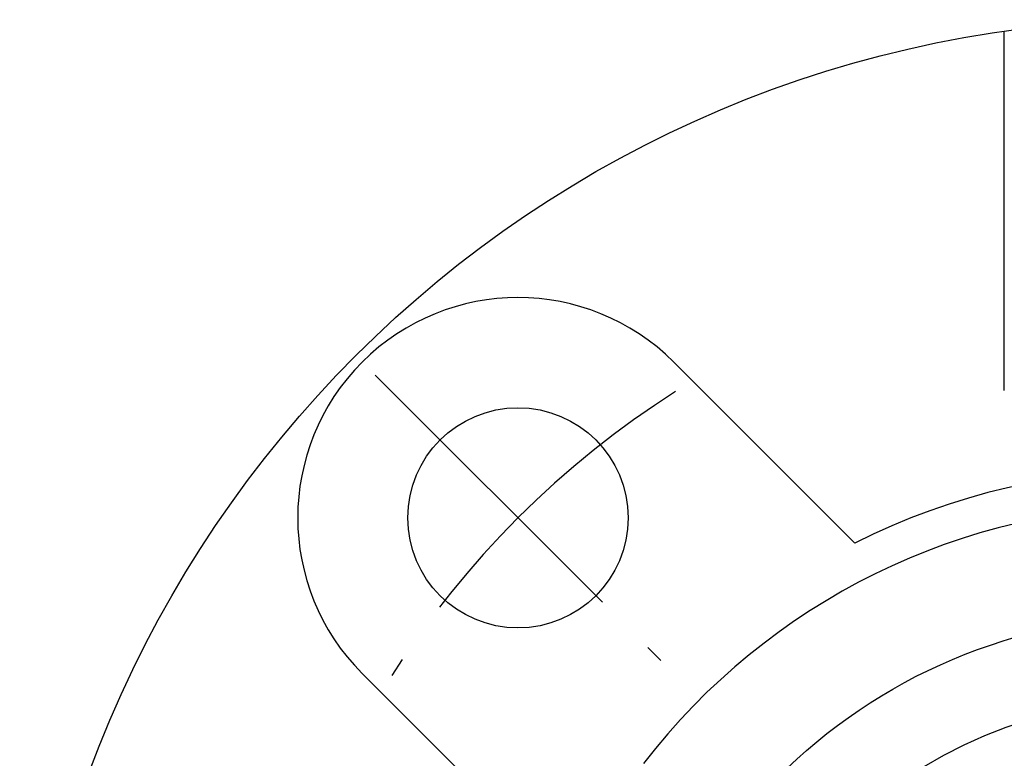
# Model space of a CAD drawing. Extents: x -68 to 156, y -68 to 157.
# Tile 2 of 9: x -62 to -9, y 22 to 62. Entities that reach past the tile are written whole.
import ezdxf

# ---------------------------------------------------------------- set-up
doc = ezdxf.new("R2010")
doc.units = 0
doc.header["$LTSCALE"] = 14
doc.linetypes.add('CENTER', pattern=[2, 1.25, -0.25, 0.25, -0.25])
doc.layers.get('0').update_dxf_attribs({"linetype": 'CONTINUOUS'})
doc.layers.add('CENTER', color=1, linetype='CENTER')

msp = doc.modelspace()

# ---------------------------------------------------------------- linework, layer by layer
for p, q in [((-8.862, 42.287), (-8.862, 61.869)), ((-26.87, 43.841), (-17.01, 33.98)), ((-43.841, 26.87), (-36.875, 19.905))]:
    msp.add_line(p, q)
for centre, radius in [((0, 0), 62.5), ((-35.355, 35.355), 6), ((0, 0), 30), ((0, 0), 25.5)]:
    msp.add_circle(centre, radius)
for centre, radius, start, end in [((-35.355, 35.355), 12, 45, 225), ((0, 0), 38, 63.4085, 116.5915), ((0, 0), 36, 37.6177, 142.3823)]:
    msp.add_arc(centre, radius, start, end)
at = {"layer": 'CENTER'}
msp.add_line((-43.134, 43.134), (-27.577, 27.577), dxfattribs=at)
msp.add_arc((0, 0), 50, 122.3694, 147.6306, dxfattribs=at)

doc.saveas('drawing.dxf')
